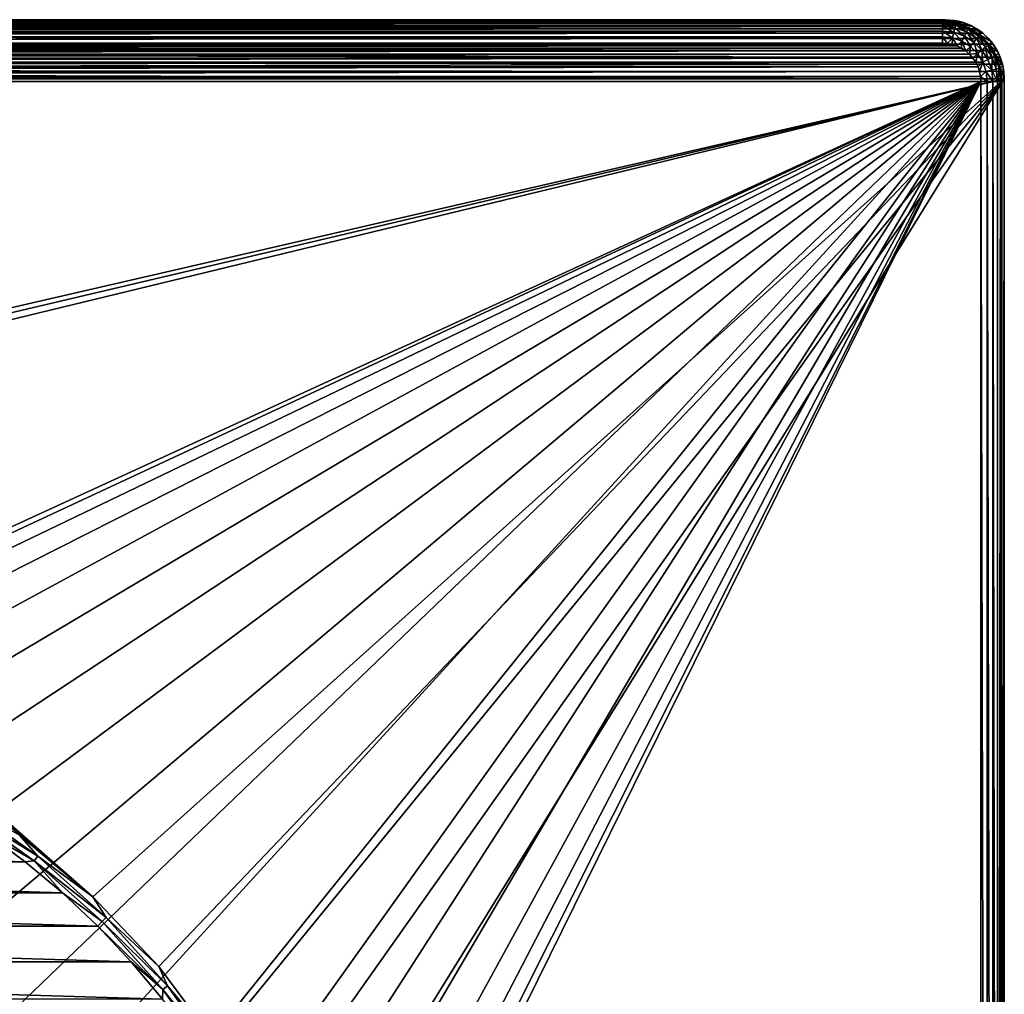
# Model space of a CAD drawing. Header units: metres. Extents: x -50 to 50, y -86 to 50.
# Tile 256 of 256: x 17 to 50, y 17 to 50. Entities that reach past the tile are written whole.
import ezdxf

# ---------------------------------------------------------------- set-up
doc = ezdxf.new("R2010")
doc.units = ezdxf.units.M
doc.layers.add('solid_MONTA1__SW0001', color=7, linetype='CONTINUOUS')

msp = doc.modelspace()

# ---------------------------------------------------------------- linework, layer by layer
at = {"layer": 'solid_MONTA1__SW0001'}
for points in [[(-49.172073, 49.620754, 102.5), (-48.959896, 49.754738, 102.5), (49.074158, 49.687214, 102.5)], [(-49.172073, 49.620754, 102.5), (49.074158, 49.687214, 102.5), (49.276989, 49.53936, 102.5)], [(-48.959896, 49.754738, 102.5), (-48.732971, 49.860947, 102.5), (48.854557, 49.808384, 102.5)], [(-48.959896, 49.754738, 102.5), (48.854557, 49.808384, 102.5), (49.074158, 49.687214, 102.5)], [(-48.732971, 49.860947, 102.5), (-48.494873, 49.937809, 102.5), (48.621258, 49.901169, 102.5)], [(-48.732971, 49.860947, 102.5), (48.621258, 49.901169, 102.5), (48.854557, 49.808384, 102.5)], [(-48.494873, 49.937809, 102.5), (-48.24947, 49.98431, 102.5), (48.314095, 49.975121, 102.5)], [(-48.494873, 49.937809, 102.5), (48.314095, 49.975121, 102.5), (48.621258, 49.901169, 102.5)], [(48.000282, 50, 107), (-48.000278, 50, 107), (-48.444187, 49.949947, 107)], [(48.444191, 49.949947, 107), (48.000282, 50, 107), (-48.444187, 49.949947, 107)], [(48.444191, 49.949947, 107), (-48.444187, 49.949947, 107), (-47.921757, 49.921452, 107)], [(-48.24947, 49.98431, 102.5), (-48.000278, 50, 102.5), (48.314095, 49.975121, 102.5)], [(-48.000278, 50, 102.5), (47.999832, 50, 102.5), (48.314095, 49.975121, 102.5)], [(48.000282, 50, 107), (47.999832, 50, 102.5), (-48.000278, 50, 102.5)], [(48.000282, 50, 107), (-48.000278, 50, 102.5), (-48.000278, 50, 107)], [(48.444191, 49.949947, 107), (-47.921757, 49.921452, 107), (47.921757, 49.921452, 107)], [(-47.921757, 49.921452, 107), (-47.907581, 49.907276, 107.812218), (47.907581, 49.907276, 107.812218)], [(-47.921757, 49.921452, 107), (47.907581, 49.907276, 107.812218), (47.921757, 49.921452, 107)], [(-47.907581, 49.870243, 108.024979), (47.907581, 49.870247, 108.024971), (47.907581, 49.907276, 107.812218)], [(-47.907581, 49.907276, 107.812218), (-47.907581, 49.870243, 108.024979), (47.907581, 49.907276, 107.812218)], [(-47.907581, 49.870243, 108.024979), (47.907581, 49.769608, 108.217018), (47.907581, 49.870247, 108.024971)], [(-47.907581, 49.870243, 108.024979), (-47.907581, 49.769604, 108.217018), (47.907581, 49.769608, 108.217018)], [(-47.907581, 49.615028, 108.369057), (47.907581, 49.615028, 108.369057), (47.907581, 49.769608, 108.217018)], [(-47.907581, 49.769604, 108.217018), (-47.907581, 49.615028, 108.369057), (47.907581, 49.769608, 108.217018)], [(47.921757, 49.921452, 107), (47.907581, 49.907276, 107.812218), (48.352528, 49.857105, 107.814636)], [(48.352528, 49.857105, 107.814636), (47.907581, 49.907276, 107.812218), (47.907581, 49.870247, 108.024971)], [(47.907581, 49.870247, 108.024971), (47.907581, 49.769608, 108.217018), (48.321922, 49.722916, 108.21701)], [(48.344318, 49.821026, 108.024971), (47.907581, 49.870247, 108.024971), (48.321922, 49.722916, 108.21701)], [(48.352528, 49.857105, 107.814636), (47.907581, 49.870247, 108.024971), (48.344318, 49.821026, 108.024971)], [(47.907581, 49.769608, 108.217018), (47.907581, 49.615028, 108.369057), (48.287529, 49.572224, 108.369041)], [(48.321922, 49.722916, 108.21701), (47.907581, 49.769608, 108.217018), (48.287529, 49.572224, 108.369041)], [(48.444191, 49.949947, 107), (47.921757, 49.921452, 107), (48.366646, 49.87133, 107)], [(48.366646, 49.87133, 107), (47.921757, 49.921452, 107), (48.352528, 49.857105, 107.814636)], [(48.444191, 49.949947, 107), (48.314095, 49.975121, 102.5), (47.999832, 50, 102.5)], [(48.444191, 49.949947, 107), (47.999832, 50, 102.5), (48.000282, 50, 107)], [(48.321922, 49.722916, 108.21701), (48.287529, 49.572224, 108.369041), (48.64843, 49.445957, 108.369057)], [(48.444191, 49.949947, 107), (48.621258, 49.901169, 102.5), (48.314095, 49.975121, 102.5)], [(48.344318, 49.821026, 108.024971), (48.321922, 49.722916, 108.21701), (48.715496, 49.58522, 108.217018)], [(48.715496, 49.58522, 108.217018), (48.321922, 49.722916, 108.21701), (48.64843, 49.445957, 108.369057)], [(48.775169, 49.709194, 107.816315), (48.352528, 49.857105, 107.814636), (48.344318, 49.821026, 108.024971)], [(48.759159, 49.675884, 108.024979), (48.344318, 49.821026, 108.024971), (48.715496, 49.58522, 108.217018)], [(48.775169, 49.709194, 107.816315), (48.344318, 49.821026, 108.024971), (48.759159, 49.675884, 108.024979)], [(48.366646, 49.87133, 107), (48.352528, 49.857105, 107.814636), (48.775169, 49.709194, 107.816315)], [(48.444191, 49.949947, 107), (48.366646, 49.87133, 107), (48.86787, 49.802032, 107)], [(48.789539, 49.723312, 107), (48.366646, 49.87133, 107), (48.775169, 49.709194, 107.816315)], [(48.86787, 49.802032, 107), (48.366646, 49.87133, 107), (48.789539, 49.723312, 107)], [(48.444191, 49.949947, 107), (48.86787, 49.802032, 107), (48.621258, 49.901169, 102.5)], [(48.86787, 49.802032, 107), (48.854557, 49.808384, 102.5), (48.621258, 49.901169, 102.5)], [(49.15432, 49.470951, 107.817184), (48.775169, 49.709194, 107.816315), (48.759159, 49.675884, 108.024979)], [(48.789539, 49.723312, 107), (48.775169, 49.709194, 107.816315), (49.15432, 49.470951, 107.817184)], [(48.86787, 49.802032, 107), (48.789539, 49.723312, 107), (49.246857, 49.563892, 107)], [(49.168545, 49.485249, 107), (48.789539, 49.723312, 107), (49.15432, 49.470951, 107.817184)], [(49.246857, 49.563892, 107), (48.789539, 49.723312, 107), (49.168545, 49.485249, 107)], [(48.86787, 49.802032, 107), (49.074158, 49.687214, 102.5), (48.854557, 49.808384, 102.5)], [(48.86787, 49.802032, 107), (49.246857, 49.563892, 107), (49.074158, 49.687214, 102.5)], [(49.246857, 49.563892, 107), (49.276989, 49.53936, 102.5), (49.074158, 49.687214, 102.5)], [(-49.537933, 49.278706, 102.5), (-49.365772, 49.461128, 102.5), (49.459816, 49.367176, 102.5)], [(-49.537933, 49.278706, 102.5), (49.459816, 49.367176, 102.5), (49.619808, 49.173378, 102.5)], [(-49.365772, 49.461128, 102.5), (-49.172073, 49.620754, 102.5), (49.276989, 49.53936, 102.5)], [(-49.365772, 49.461128, 102.5), (49.276989, 49.53936, 102.5), (49.459816, 49.367176, 102.5)], [(-47.907581, 49.421345, 108.466499), (47.907581, 49.421341, 108.466499), (47.907581, 49.615028, 108.369057)], [(-47.907581, 49.615028, 108.369057), (-47.907581, 49.421345, 108.466499), (47.907581, 49.615028, 108.369057)], [(-47.907581, 49.421345, 108.466499), (-47.907551, 49.207382, 108.5), (47.907581, 49.421341, 108.466499)], [(47.907581, 49.421341, 108.466499), (-47.907551, 49.207382, 108.5), (47.907547, 49.207382, 108.5)], [(47.907581, 49.421341, 108.466499), (47.907547, 49.207382, 108.5), (48.07412, 49.196785, 108.5)], [(47.907581, 49.615028, 108.369057), (47.907581, 49.421341, 108.466499), (48.244431, 49.383404, 108.466492)], [(48.287529, 49.572224, 108.369041), (47.907581, 49.615028, 108.369057), (48.244431, 49.383404, 108.466492)], [(48.244431, 49.383404, 108.466492), (47.907581, 49.421341, 108.466499), (48.07412, 49.196785, 108.5)], [(48.244431, 49.383404, 108.466492), (48.07412, 49.196785, 108.5), (48.239235, 49.164234, 108.5)], [(48.244431, 49.383404, 108.466492), (48.239235, 49.164234, 108.5), (48.401424, 49.109924, 108.5)], [(48.287529, 49.572224, 108.369041), (48.244431, 49.383404, 108.466492), (48.564396, 49.271461, 108.466499)], [(48.564396, 49.271461, 108.466499), (48.244431, 49.383404, 108.466492), (48.401424, 49.109924, 108.5)], [(48.64843, 49.445957, 108.369057), (48.287529, 49.572224, 108.369041), (48.564396, 49.271461, 108.466499)], [(48.64843, 49.445957, 108.369057), (48.564396, 49.271461, 108.466499), (48.851425, 49.091118, 108.466507)], [(48.715496, 49.58522, 108.217018), (48.64843, 49.445957, 108.369057), (48.972179, 49.242542, 108.369057)], [(48.972179, 49.242542, 108.369057), (48.64843, 49.445957, 108.369057), (48.851425, 49.091118, 108.466507)], [(48.759159, 49.675884, 108.024979), (48.715496, 49.58522, 108.217018), (49.068554, 49.363388, 108.217026)], [(49.068554, 49.363388, 108.217026), (48.715496, 49.58522, 108.217018), (48.972179, 49.242542, 108.369057)], [(49.131298, 49.442066, 108.024986), (48.759159, 49.675884, 108.024979), (49.068554, 49.363388, 108.217026)], [(49.15432, 49.470951, 107.817184), (48.759159, 49.675884, 108.024979), (49.131298, 49.442066, 108.024986)], [(49.068554, 49.363388, 108.217026), (48.972179, 49.242542, 108.369057), (49.242542, 48.972179, 108.369057)], [(49.131298, 49.442066, 108.024986), (49.068554, 49.363388, 108.217026), (49.363392, 49.06855, 108.217026)], [(49.363392, 49.06855, 108.217026), (49.068554, 49.363388, 108.217026), (49.242542, 48.972179, 108.369057)], [(49.15432, 49.470951, 107.817184), (49.131298, 49.442066, 108.024986), (49.44207, 49.131294, 108.024986)], [(49.44207, 49.131294, 108.024986), (49.131298, 49.442066, 108.024986), (49.363392, 49.06855, 108.217026)], [(49.168545, 49.485249, 107), (49.15432, 49.470951, 107.817184), (49.470955, 49.154316, 107.817184)], [(49.470955, 49.154316, 107.817184), (49.15432, 49.470951, 107.817184), (49.44207, 49.131294, 108.024986)], [(49.246857, 49.563892, 107), (49.168545, 49.485249, 107), (49.563892, 49.246857, 107)], [(49.485249, 49.168545, 107), (49.168545, 49.485249, 107), (49.470955, 49.154316, 107.817184)], [(49.563892, 49.246857, 107), (49.168545, 49.485249, 107), (49.485249, 49.168545, 107)], [(49.246857, 49.563892, 107), (49.563892, 49.246857, 107), (49.276989, 49.53936, 102.5)], [(49.563892, 49.246857, 107), (49.459816, 49.367176, 102.5), (49.276989, 49.53936, 102.5)], [(49.563892, 49.246857, 107), (49.619808, 49.173378, 102.5), (49.459816, 49.367176, 102.5)], [(-49.807167, 48.857121, 102.5), (-49.685848, 49.076294, 102.5), (49.754116, 48.961029, 102.5)], [(-49.685848, 49.076294, 102.5), (-49.537933, 49.278706, 102.5), (49.619808, 49.173378, 102.5)], [(-49.685848, 49.076294, 102.5), (49.619808, 49.173378, 102.5), (49.754116, 48.961029, 102.5)], [(48.555683, 49.034206, 108.5), (-48.555683, 49.03421, 108.5), (-48.698112, 48.939365, 108.5)], [(48.698112, 48.939362, 108.5), (48.555683, 49.034206, 108.5), (-48.698112, 48.939365, 108.5)], [(48.401424, 49.109924, 108.5), (-48.401424, 49.109928, 108.5), (-48.555683, 49.03421, 108.5)], [(48.555683, 49.034206, 108.5), (48.401424, 49.109924, 108.5), (-48.555683, 49.03421, 108.5)], [(48.239235, 49.164234, 108.5), (-48.239235, 49.164242, 108.5), (-48.401424, 49.109928, 108.5)], [(48.401424, 49.109924, 108.5), (48.239235, 49.164234, 108.5), (-48.401424, 49.109928, 108.5)], [(48.07412, 49.196785, 108.5), (-48.074123, 49.196793, 108.5), (-48.239235, 49.164242, 108.5)], [(48.239235, 49.164234, 108.5), (48.07412, 49.196785, 108.5), (-48.239235, 49.164242, 108.5)], [(47.907547, 49.207382, 108.5), (-47.907551, 49.207382, 108.5), (-48.074123, 49.196793, 108.5)], [(48.07412, 49.196785, 108.5), (47.907547, 49.207382, 108.5), (-48.074123, 49.196793, 108.5)], [(48.564396, 49.271461, 108.466499), (48.401424, 49.109924, 108.5), (48.555683, 49.034206, 108.5)], [(48.564396, 49.271461, 108.466499), (48.555683, 49.034206, 108.5), (48.698112, 48.939362, 108.5)], [(48.851425, 49.091118, 108.466507), (48.564396, 49.271461, 108.466499), (48.698112, 48.939362, 108.5)], [(48.851425, 49.091118, 108.466507), (48.698112, 48.939362, 108.5), (48.826698, 48.826698, 108.5)], [(49.091122, 48.851425, 108.466507), (48.851425, 49.091118, 108.466507), (48.826698, 48.826698, 108.5)], [(48.972179, 49.242542, 108.369057), (48.851425, 49.091118, 108.466507), (49.091122, 48.851425, 108.466507)], [(49.242542, 48.972179, 108.369057), (48.972179, 49.242542, 108.369057), (49.091122, 48.851425, 108.466507)], [(49.363392, 49.06855, 108.217026), (49.242542, 48.972179, 108.369057), (49.445961, 48.64843, 108.369057)], [(49.44207, 49.131294, 108.024986), (49.363392, 49.06855, 108.217026), (49.585224, 48.715492, 108.217026)], [(49.585224, 48.715492, 108.217026), (49.363392, 49.06855, 108.217026), (49.445961, 48.64843, 108.369057)], [(49.470955, 49.154316, 107.817184), (49.44207, 49.131294, 108.024986), (49.675892, 48.759159, 108.024986)], [(49.675892, 48.759159, 108.024986), (49.44207, 49.131294, 108.024986), (49.585224, 48.715492, 108.217026)], [(49.485249, 49.168545, 107), (49.470955, 49.154316, 107.817184), (49.709198, 48.775169, 107.816322)], [(49.709198, 48.775169, 107.816322), (49.470955, 49.154316, 107.817184), (49.675892, 48.759159, 108.024986)], [(49.563892, 49.246857, 107), (49.485249, 49.168545, 107), (49.802032, 48.86787, 107)], [(49.723312, 48.789539, 107), (49.485249, 49.168545, 107), (49.709198, 48.775169, 107.816322)], [(49.802032, 48.86787, 107), (49.485249, 49.168545, 107), (49.723312, 48.789539, 107)], [(49.563892, 49.246857, 107), (49.802032, 48.86787, 107), (49.619808, 49.173378, 102.5)], [(49.802032, 48.86787, 107), (49.754116, 48.961029, 102.5), (49.619808, 49.173378, 102.5)], [(-49.900192, 48.624226, 102.5), (-49.807167, 48.857121, 102.5), (49.860588, 48.733879, 102.5)], [(-49.900192, 48.624226, 102.5), (49.860588, 48.733879, 102.5), (49.937649, 48.49551, 102.5)], [(-49.807167, 48.857121, 102.5), (49.754116, 48.961029, 102.5), (49.860588, 48.733879, 102.5)], [(48.939365, 48.698112, 108.5), (-48.939362, 48.698112, 108.5), (-49.034206, 48.555683, 108.5)], [(49.03421, 48.555683, 108.5), (48.939365, 48.698112, 108.5), (-49.034206, 48.555683, 108.5)], [(48.826698, 48.826698, 108.5), (-48.826698, 48.826698, 108.5), (-48.939362, 48.698112, 108.5)], [(48.939365, 48.698112, 108.5), (48.826698, 48.826698, 108.5), (-48.939362, 48.698112, 108.5)], [(48.698112, 48.939362, 108.5), (-48.698112, 48.939365, 108.5), (-48.826698, 48.826698, 108.5)], [(48.826698, 48.826698, 108.5), (48.698112, 48.939362, 108.5), (-48.826698, 48.826698, 108.5)], [(49.091122, 48.851425, 108.466507), (48.826698, 48.826698, 108.5), (48.939365, 48.698112, 108.5)], [(49.091122, 48.851425, 108.466507), (48.939365, 48.698112, 108.5), (49.03421, 48.555683, 108.5)], [(49.271465, 48.564396, 108.466499), (49.091122, 48.851425, 108.466507), (49.03421, 48.555683, 108.5)], [(49.242542, 48.972179, 108.369057), (49.091122, 48.851425, 108.466507), (49.271465, 48.564396, 108.466499)], [(49.445961, 48.64843, 108.369057), (49.242542, 48.972179, 108.369057), (49.271465, 48.564396, 108.466499)], [(49.585224, 48.715492, 108.217026), (49.445961, 48.64843, 108.369057), (49.572231, 48.287529, 108.369049)], [(49.722923, 48.321922, 108.217018), (49.585224, 48.715492, 108.217026), (49.572231, 48.287529, 108.369049)], [(49.675892, 48.759159, 108.024986), (49.585224, 48.715492, 108.217026), (49.722923, 48.321922, 108.217018)], [(49.709198, 48.775169, 107.816322), (49.675892, 48.759159, 108.024986), (49.821033, 48.344318, 108.024979)], [(49.821033, 48.344318, 108.024979), (49.675892, 48.759159, 108.024986), (49.722923, 48.321922, 108.217018)], [(49.87133, 48.366646, 107), (49.723312, 48.789539, 107), (49.709198, 48.775169, 107.816322)], [(49.857105, 48.352524, 107.814644), (49.709198, 48.775169, 107.816322), (49.821033, 48.344318, 108.024979)], [(49.87133, 48.366646, 107), (49.709198, 48.775169, 107.816322), (49.857105, 48.352524, 107.814644)], [(49.802032, 48.86787, 107), (49.723312, 48.789539, 107), (49.949947, 48.444191, 107)], [(49.949947, 48.444191, 107), (49.723312, 48.789539, 107), (49.87133, 48.366646, 107)], [(49.802032, 48.86787, 107), (49.860588, 48.733879, 102.5), (49.754116, 48.961029, 102.5)], [(49.802032, 48.86787, 107), (49.949947, 48.444191, 107), (49.860588, 48.733879, 102.5)], [(49.949947, 48.444191, 107), (49.937649, 48.49551, 102.5), (49.860588, 48.733879, 102.5)], [(-49.974876, 48.315624, 102.5), (-49.900192, 48.624226, 102.5), (49.937649, 48.49551, 102.5)], [(-49.974876, 48.315624, 102.5), (49.937649, 48.49551, 102.5), (49.984272, 48.249802, 102.5)], [(49.109928, 48.401424, 108.5), (-49.109924, 48.401424, 108.5), (-49.164234, 48.239235, 108.5)], [(49.164242, 48.239235, 108.5), (49.109928, 48.401424, 108.5), (-49.164234, 48.239235, 108.5)], [(49.03421, 48.555683, 108.5), (-49.034206, 48.555683, 108.5), (-49.109924, 48.401424, 108.5)], [(49.109928, 48.401424, 108.5), (49.03421, 48.555683, 108.5), (-49.109924, 48.401424, 108.5)], [(49.271465, 48.564396, 108.466499), (49.03421, 48.555683, 108.5), (49.109928, 48.401424, 108.5)], [(49.271465, 48.564396, 108.466499), (49.109928, 48.401424, 108.5), (49.164242, 48.239235, 108.5)], [(49.383411, 48.244431, 108.466499), (49.271465, 48.564396, 108.466499), (49.164242, 48.239235, 108.5)], [(49.572231, 48.287529, 108.369049), (49.445961, 48.64843, 108.369057), (49.271465, 48.564396, 108.466499)], [(49.572231, 48.287529, 108.369049), (49.271465, 48.564396, 108.466499), (49.383411, 48.244431, 108.466499)], [(49.87133, 48.366646, 107), (49.857105, 48.352524, 107.814644), (49.907276, 47.907581, 107.812218)], [(49.949947, 48.444191, 107), (49.87133, 48.366646, 107), (50, 48.000282, 107)], [(49.87133, 48.366646, 107), (49.907276, 47.907581, 107.812218), (49.921452, 47.921757, 107)], [(50, 48.000282, 107), (49.87133, 48.366646, 107), (49.921452, 47.921757, 107)], [(49.949947, 48.444191, 107), (49.984272, 48.249802, 102.5), (49.937649, 48.49551, 102.5)], [(49.949947, 48.444191, 107), (50, 48.000282, 107), (49.984272, 48.249802, 102.5)], [(-50, 47.999832, 102.5), (-49.974876, 48.315624, 102.5), (50, 48.000282, 102.5)], [(-49.974876, 48.315624, 102.5), (49.984272, 48.249802, 102.5), (50, 48.000282, 102.5)], [(49.196793, 48.074123, 108.5), (-49.196785, 48.074123, 108.5), (-49.207382, 47.907551, 108.5)], [(49.207382, 47.907547, 108.5), (49.196793, 48.074123, 108.5), (-49.207382, 47.907551, 108.5)], [(49.164242, 48.239235, 108.5), (-49.164234, 48.239235, 108.5), (-49.196785, 48.074123, 108.5)], [(49.196793, 48.074123, 108.5), (49.164242, 48.239235, 108.5), (-49.196785, 48.074123, 108.5)], [(49.383411, 48.244431, 108.466499), (49.164242, 48.239235, 108.5), (49.196793, 48.074123, 108.5)], [(49.383411, 48.244431, 108.466499), (49.196793, 48.074123, 108.5), (49.421345, 47.907581, 108.466499)], [(49.421345, 47.907581, 108.466499), (49.196793, 48.074123, 108.5), (49.207382, 47.907547, 108.5)], [(49.572231, 48.287529, 108.369049), (49.383411, 48.244431, 108.466499), (49.615028, 47.907581, 108.369057)], [(49.383411, 48.244431, 108.466499), (49.421345, 47.907581, 108.466499), (49.615028, 47.907581, 108.369057)], [(49.722923, 48.321922, 108.217018), (49.572231, 48.287529, 108.369049), (49.769604, 47.907581, 108.217018)], [(49.572231, 48.287529, 108.369049), (49.615028, 47.907581, 108.369057), (49.769604, 47.907581, 108.217018)], [(49.821033, 48.344318, 108.024979), (49.722923, 48.321922, 108.217018), (49.769604, 47.907581, 108.217018)], [(49.821033, 48.344318, 108.024979), (49.769604, 47.907581, 108.217018), (49.870243, 47.907581, 108.024979)], [(49.857105, 48.352524, 107.814644), (49.821033, 48.344318, 108.024979), (49.870243, 47.907581, 108.024979)], [(49.857105, 48.352524, 107.814644), (49.870243, 47.907581, 108.024979), (49.907276, 47.907581, 107.812218)], [(50, 48.000282, 107), (50, 48.000282, 102.5), (49.984272, 48.249802, 102.5)], [(0.421375, 36.573006, 102.5), (-50, 47.999832, 102.5), (50, 48.000282, 102.5)], [(-8.801449, 21.249317, 108.5), (49.207382, 47.907547, 108.5), (-49.207382, 47.907551, 108.5)], [(-8.801449, 21.249317, 108.5), (-5.953105, 22.216209, 108.5), (49.207382, 47.907547, 108.5)], [(-5.953105, 22.216209, 108.5), (-3.001976, 22.803211, 108.5), (49.207382, 47.907547, 108.5)], [(-3.001976, 22.803211, 108.5), (0, 23, 108.5), (49.207382, 47.907547, 108.5)], [(3.001976, 22.803211, 108.5), (49.207382, 47.907547, 108.5), (0, 23, 108.5)], [(0.814517, 36.41013, 102.5), (0.421375, 36.573006, 102.5), (50, 48.000282, 102.5)], [(1.151296, 36.151688, 102.5), (0.814517, 36.41013, 102.5), (50, 48.000282, 102.5)], [(1.151296, 36.151688, 102.5), (50, 48.000282, 102.5), (19.135229, 20.282431, 102.5)], [(3.001976, 22.803211, 108.5), (5.953105, 22.216209, 108.5), (49.207382, 47.907547, 108.5)], [(5.953105, 22.216209, 108.5), (8.801449, 21.249317, 108.5), (49.207382, 47.907547, 108.5)], [(8.801449, 21.249317, 108.5), (11.500178, 19.918446, 108.5), (49.207382, 47.907547, 108.5)], [(11.500178, 19.918446, 108.5), (14.001358, 18.247242, 108.5), (49.207382, 47.907547, 108.5)], [(14.001358, 18.247242, 108.5), (16.263428, 16.263428, 108.5), (49.207382, 47.907547, 108.5)], [(16.263428, 16.263428, 108.5), (18.247242, 14.001358, 108.5), (49.207382, 47.907547, 108.5)], [(18.247242, 14.001358, 108.5), (19.918446, 11.500178, 108.5), (49.207382, 47.907547, 108.5)], [(21.360435, 17.923859, 102.5), (19.135229, 20.282431, 102.5), (50, 48.000282, 102.5)], [(19.918446, 11.500178, 108.5), (21.249317, 8.801449, 108.5), (49.207382, 47.907547, 108.5)], [(21.249317, -8.801449, 108.5), (49.207382, -47.907547, 108.5), (49.207382, 47.907547, 108.5)], [(22.216209, -5.953105, 108.5), (21.249317, -8.801449, 108.5), (49.207382, 47.907547, 108.5)], [(21.249317, 8.801449, 108.5), (22.216209, 5.953105, 108.5), (49.207382, 47.907547, 108.5)], [(23.297253, 15.322202, 102.5), (21.360435, 17.923859, 102.5), (50, 48.000282, 102.5)], [(22.803211, -3.001976, 108.5), (22.216209, -5.953105, 108.5), (49.207382, 47.907547, 108.5)], [(22.216209, 5.953105, 108.5), (22.803211, 3.001976, 108.5), (49.207382, 47.907547, 108.5)], [(23, 0, 108.5), (22.803211, -3.001976, 108.5), (49.207382, 47.907547, 108.5)], [(22.803211, 3.001976, 108.5), (23, 0, 108.5), (49.207382, 47.907547, 108.5)], [(24.918159, 12.5148, 102.5), (23.297253, 15.322202, 102.5), (50, 48.000282, 102.5)], [(26.202694, 9.536955, 102.5), (24.918159, 12.5148, 102.5), (50, 48.000282, 102.5)], [(26.202694, 9.536955, 102.5), (50, 48.000282, 102.5), (50, -47.999832, 102.5)], [(49.421345, 47.907581, 108.466499), (49.207382, 47.907547, 108.5), (49.421341, -47.907581, 108.466499)], [(49.421341, -47.907581, 108.466499), (49.207382, 47.907547, 108.5), (49.207382, -47.907547, 108.5)], [(49.421345, 47.907581, 108.466499), (49.421341, -47.907581, 108.466499), (49.615028, -47.907581, 108.369057)], [(49.615028, 47.907581, 108.369057), (49.421345, 47.907581, 108.466499), (49.615028, -47.907581, 108.369057)], [(49.615028, 47.907581, 108.369057), (49.615028, -47.907581, 108.369057), (49.769608, -47.907581, 108.217018)], [(49.769604, 47.907581, 108.217018), (49.615028, 47.907581, 108.369057), (49.769608, -47.907581, 108.217018)], [(49.870243, 47.907581, 108.024979), (49.769604, 47.907581, 108.217018), (49.769608, -47.907581, 108.217018)], [(49.870243, 47.907581, 108.024979), (49.769608, -47.907581, 108.217018), (49.870247, -47.907581, 108.024971)], [(49.870243, 47.907581, 108.024979), (49.870247, -47.907581, 108.024971), (49.907276, -47.907581, 107.812218)], [(49.907276, 47.907581, 107.812218), (49.870243, 47.907581, 108.024979), (49.907276, -47.907581, 107.812218)], [(49.921452, 47.921757, 107), (49.907276, 47.907581, 107.812218), (49.907276, -47.907581, 107.812218)], [(49.921452, 47.921757, 107), (49.907276, -47.907581, 107.812218), (49.921452, -47.921757, 107)], [(50, 48.000282, 107), (49.921452, 47.921757, 107), (49.921452, -47.921757, 107)], [(50, -48.000282, 107), (50, 48.000282, 107), (49.921452, -47.921757, 107)], [(50, -48.000282, 107), (50, -47.999832, 102.5), (50, 48.000282, 102.5)], [(50, -48.000282, 107), (50, 48.000282, 102.5), (50, 48.000282, 107)], [(1.410386, 35.814053, 102.5), (1.151296, 36.151688, 102.5), (19.135229, 20.282431, 102.5)], [(1.572924, 35.421738, 102.5), (1.410386, 35.814053, 102.5), (19.135229, 20.282431, 102.5)], [(1.572924, 35.421738, 102.5), (19.135229, 20.282431, 102.5), (16.651365, 22.366646, 102.5)], [(14.629265, 23.282343, 102.322868), (14.737434, 23.454493, 102.390617), (17.270838, 21.656946, 102.390617)], [(17.270838, 21.656946, 102.390617), (14.737434, 23.454493, 102.390617), (16.651365, 22.366646, 102.5)], [(17.144075, 21.49799, 102.322868), (15.506783, 22.449293, 102.300003), (14.629265, 23.282343, 102.322868)], [(17.144075, 21.49799, 102.322868), (14.629265, 23.282343, 102.322868), (17.270838, 21.656946, 102.390617)], [(-16.834574, 21.471603, 102.300003), (-15.506985, 22.449154, 102.300003), (16.834351, 21.471779, 102.300003)], [(-15.506985, 22.449154, 102.300003), (15.506783, 22.449293, 102.300003), (16.834351, 21.471779, 102.300003)], [(17.144075, 21.49799, 102.322868), (16.834351, 21.471779, 102.300003), (15.506783, 22.449293, 102.300003)], [(17.270838, 21.656946, 102.390617), (16.651365, 22.366646, 102.5), (19.135229, 20.282431, 102.5)], [(-18.101463, 20.414944, 102.300003), (-16.834574, 21.471603, 102.300003), (18.101221, 20.415159, 102.300003)], [(-16.834574, 21.471603, 102.300003), (16.834351, 21.471779, 102.300003), (18.101221, 20.415159, 102.300003)], [(17.144075, 21.49799, 102.322868), (18.101221, 20.415159, 102.300003), (16.834351, 21.471779, 102.300003)], [(17.144075, 21.49799, 102.322868), (17.270838, 21.656946, 102.390617), (19.587051, 19.587051, 102.390617)], [(19.443287, 19.443287, 102.322868), (18.101221, 20.415159, 102.300003), (17.144075, 21.49799, 102.322868)], [(19.443287, 19.443287, 102.322868), (17.144075, 21.49799, 102.322868), (19.587051, 19.587051, 102.390617)], [(19.587051, 19.587051, 102.390617), (17.270838, 21.656946, 102.390617), (19.135229, 20.282431, 102.5)], [(-19.301382, 19.284395, 102.300003), (-18.101463, 20.414944, 102.300003), (19.301128, 19.284651, 102.300003)], [(-18.101463, 20.414944, 102.300003), (18.101221, 20.415159, 102.300003), (19.301128, 19.284651, 102.300003)], [(19.443287, 19.443287, 102.322868), (19.301128, 19.284651, 102.300003), (18.101221, 20.415159, 102.300003)], [(19.587051, 19.587051, 102.390617), (19.135229, 20.282431, 102.5), (21.360435, 17.923859, 102.5)], [(21.49799, 17.144075, 102.322868), (19.301128, 19.284651, 102.300003), (19.443287, 19.443287, 102.322868)], [(19.443287, 19.443287, 102.322868), (19.587051, 19.587051, 102.390617), (21.656946, 17.270838, 102.390617)], [(21.49799, 17.144075, 102.322868), (19.443287, 19.443287, 102.322868), (21.656946, 17.270838, 102.390617)], [(21.656946, 17.270838, 102.390617), (19.587051, 19.587051, 102.390617), (21.360435, 17.923859, 102.5)], [(-20.430897, 18.083454, 102.300003), (-19.301382, 19.284395, 102.300003), (20.430635, 18.08375, 102.300003)], [(-19.301382, 19.284395, 102.300003), (19.301128, 19.284651, 102.300003), (20.430635, 18.08375, 102.300003)], [(21.49799, 17.144075, 102.322868), (20.430635, 18.08375, 102.300003), (19.301128, 19.284651, 102.300003)], [(-21.486507, 16.81555, 102.300003), (-20.430897, 18.083454, 102.300003), (21.486244, 16.815887, 102.300003)], [(-20.430897, 18.083454, 102.300003), (20.430635, 18.08375, 102.300003), (21.486244, 16.815887, 102.300003)], [(21.49799, 17.144075, 102.322868), (21.486244, 16.815887, 102.300003), (20.430635, 18.08375, 102.300003)], [(21.656946, 17.270838, 102.390617), (21.360435, 17.923859, 102.5), (23.297253, 15.322202, 102.5)], [(23.282343, 14.629265, 102.322868), (21.486244, 16.815887, 102.300003), (21.49799, 17.144075, 102.322868)], [(21.49799, 17.144075, 102.322868), (21.656946, 17.270838, 102.390617), (23.454493, 14.737434, 102.390617)], [(23.282343, 14.629265, 102.322868), (21.49799, 17.144075, 102.322868), (23.454493, 14.737434, 102.390617)], [(23.454493, 14.737434, 102.390617), (21.656946, 17.270838, 102.390617), (23.297253, 15.322202, 102.5)]]:
    msp.add_3dface(points, dxfattribs=at)

doc.saveas('drawing.dxf')
